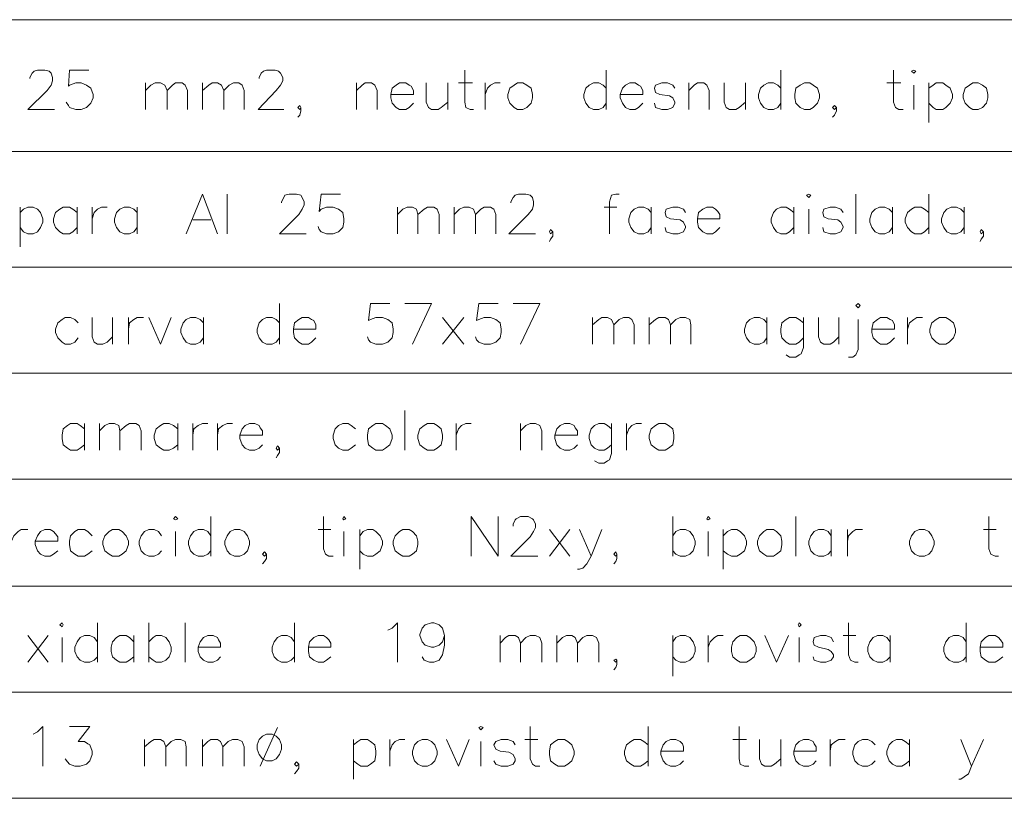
# Model space of a CAD drawing. Header units: millimetres. Extents: x 8 to 202, y 3 to 294.
# Tile 9 of 17: x 71 to 110, y 76 to 106. Entities that reach past the tile are written whole.
import ezdxf

# ---------------------------------------------------------------- set-up
doc = ezdxf.new("R2010")
doc.units = ezdxf.units.MM
doc.layers.add('DGE_CONTORNOS', color=7, linetype='Continuous', lineweight=0)

msp = doc.modelspace()

# ---------------------------------------------------------------- linework, layer by layer
at = {"layer": 'DGE_CONTORNOS', "lineweight": 5}
for points in [[(23.5797, 106.412), (201.9723, 106.412)], [(23.5797, 101.205), (201.9723, 101.205)], [(23.5797, 96.633), (201.9723, 96.633)], [(23.5797, 92.442), (201.9723, 92.442)], [(23.5797, 88.251), (201.9723, 88.251)], [(23.5797, 84.0177), (201.9723, 84.0177)], [(23.5797, 79.8267), (201.9723, 79.8267)], [(23.5797, 75.6357), (201.9723, 75.6357)]]:
    msp.add_lwpolyline(points, dxfattribs=at)
at = {"layer": 'DGE_CONTORNOS', "lineweight": 13}
for points in [[(71.882, 104.0837), (71.882, 104.126), (71.9667, 104.2954), (72.0513, 104.38), (72.1783, 104.4224), (72.4747, 104.4224), (72.644, 104.38), (72.7287, 104.2954), (72.771, 104.126), (72.771, 103.999), (72.7287, 103.8297), (72.5593, 103.618), (71.7973, 102.856), (72.8557, 102.856)], [(74.2103, 104.4224), (73.4483, 104.4224), (73.406, 103.7874), (73.4483, 103.8297), (73.7023, 103.9144), (73.914, 103.9144), (74.1257, 103.8297), (74.295, 103.7027), (74.3797, 103.4487), (74.3797, 103.3217), (74.295, 103.11), (74.1257, 102.9407), (73.914, 102.856), (73.7023, 102.856), (73.4483, 102.9407), (73.406, 103.0254), (73.3213, 103.1524)], [(80.9413, 104.0837), (80.9413, 104.126), (81.026, 104.2954), (81.1107, 104.38), (81.2377, 104.4224), (81.5763, 104.4224), (81.7033, 104.38), (81.788, 104.2954), (81.8727, 104.126), (81.8727, 103.999), (81.788, 103.8297), (81.6187, 103.618), (80.899, 102.856), (81.915, 102.856)], [(89.0693, 104.4224), (89.0693, 103.1524), (89.1117, 102.9407), (89.281, 102.856), (89.408, 102.856)], [(94.6573, 104.4224), (94.6573, 102.856)], [(101.5577, 104.4224), (101.5577, 102.856)], [(106.0027, 104.4224), (106.0027, 103.1524), (106.0873, 102.9407), (106.2143, 102.856), (106.3837, 102.856)], [(106.7223, 104.38), (106.807, 104.4224), (106.8917, 104.38), (106.807, 104.2954), (106.7223, 104.38)], [(76.454, 103.9144), (76.454, 102.856)], [(76.454, 103.618), (76.6657, 103.8297), (76.835, 103.9144), (77.0467, 103.9144), (77.216, 103.8297), (77.3007, 103.618), (77.3007, 102.856)], [(77.3007, 103.618), (77.5123, 103.8297), (77.6393, 103.9144), (77.8933, 103.9144), (78.0203, 103.8297), (78.105, 103.618), (78.105, 102.856)], [(78.6977, 103.9144), (78.6977, 102.856)], [(78.6977, 103.618), (78.9517, 103.8297), (79.0787, 103.9144), (79.2903, 103.9144), (79.4597, 103.8297), (79.5443, 103.618), (79.5443, 102.856)], [(79.5443, 103.618), (79.756, 103.8297), (79.9253, 103.9144), (80.137, 103.9144), (80.264, 103.8297), (80.3487, 103.618), (80.3487, 102.856)], [(84.7937, 103.9144), (84.7937, 102.856)], [(84.7937, 103.618), (85.0053, 103.8297), (85.1323, 103.9144), (85.3863, 103.9144), (85.5133, 103.8297), (85.598, 103.618), (85.598, 102.856)], [(86.1483, 103.4487), (87.0373, 103.4487), (87.0373, 103.618), (86.9527, 103.7874), (86.868, 103.8297), (86.741, 103.9144), (86.487, 103.9144), (86.36, 103.8297), (86.1907, 103.7027), (86.1483, 103.4487), (86.1483, 103.3217), (86.1907, 103.11), (86.36, 102.9407), (86.487, 102.856), (86.741, 102.856), (86.868, 102.9407), (87.0373, 103.11)], [(87.5453, 103.9144), (87.5453, 103.1524), (87.63, 102.9407), (87.757, 102.856), (88.011, 102.856), (88.138, 102.9407), (88.392, 103.1524)], [(88.392, 103.9144), (88.392, 102.856)], [(88.8153, 103.9144), (89.3657, 103.9144)], [(89.8737, 103.9144), (89.8737, 102.856)], [(89.8737, 103.4487), (89.9583, 103.7027), (90.0853, 103.8297), (90.2547, 103.9144), (90.4663, 103.9144)], [(91.1437, 103.9144), (91.0167, 103.8297), (90.8473, 103.7027), (90.7627, 103.4487), (90.7627, 103.3217), (90.8473, 103.11), (91.0167, 102.9407), (91.1437, 102.856), (91.3553, 102.856), (91.5247, 102.9407), (91.694, 103.11), (91.7363, 103.3217), (91.7363, 103.4487), (91.694, 103.7027), (91.5247, 103.8297), (91.3553, 103.9144), (91.1437, 103.9144)], [(94.6573, 103.7027), (94.5303, 103.8297), (94.361, 103.9144), (94.1493, 103.9144), (93.98, 103.8297), (93.853, 103.7027), (93.7683, 103.4487), (93.7683, 103.3217), (93.853, 103.11), (93.98, 102.9407), (94.1493, 102.856), (94.361, 102.856), (94.5303, 102.9407), (94.6573, 103.11)], [(95.2077, 103.4487), (96.0967, 103.4487), (96.0967, 103.618), (96.012, 103.7874), (95.9273, 103.8297), (95.8003, 103.9144), (95.5887, 103.9144), (95.4193, 103.8297), (95.2923, 103.7027), (95.2077, 103.4487), (95.2077, 103.3217), (95.2923, 103.11), (95.4193, 102.9407), (95.5887, 102.856), (95.8003, 102.856), (95.9273, 102.9407), (96.0967, 103.11)], [(97.3667, 103.7027), (97.282, 103.8297), (97.0703, 103.9144), (96.8587, 103.9144), (96.6047, 103.8297), (96.5623, 103.7027), (96.6047, 103.5333), (96.774, 103.4487), (97.155, 103.4063), (97.282, 103.3217), (97.3667, 103.1524), (97.3667, 103.11), (97.282, 102.9407), (97.0703, 102.856), (96.8587, 102.856), (96.6047, 102.9407), (96.5623, 103.11)], [(97.917, 103.9144), (97.917, 102.856)], [(97.917, 103.618), (98.1287, 103.8297), (98.2557, 103.9144), (98.5097, 103.9144), (98.6367, 103.8297), (98.7213, 103.618), (98.7213, 102.856)], [(99.314, 103.9144), (99.314, 103.1524), (99.3987, 102.9407), (99.5257, 102.856), (99.7797, 102.856), (99.9067, 102.9407), (100.1607, 103.1524)], [(100.1607, 103.9144), (100.1607, 102.856)], [(101.5577, 103.7027), (101.4307, 103.8297), (101.2613, 103.9144), (101.0497, 103.9144), (100.8803, 103.8297), (100.7533, 103.7027), (100.6687, 103.4487), (100.6687, 103.3217), (100.7533, 103.11), (100.8803, 102.9407), (101.0497, 102.856), (101.2613, 102.856), (101.4307, 102.9407), (101.5577, 103.11)], [(102.489, 103.9144), (102.3197, 103.8297), (102.1503, 103.7027), (102.108, 103.4487), (102.108, 103.3217), (102.1503, 103.11), (102.3197, 102.9407), (102.489, 102.856), (102.7007, 102.856), (102.8277, 102.9407), (102.997, 103.11), (103.0817, 103.3217), (103.0817, 103.4487), (102.997, 103.7027), (102.8277, 103.8297), (102.7007, 103.9144), (102.489, 103.9144)], [(105.7487, 103.9144), (106.299, 103.9144)], [(107.3997, 103.9144), (107.3997, 102.348)], [(107.3997, 103.7027), (107.569, 103.8297), (107.696, 103.9144), (107.95, 103.9144), (108.077, 103.8297), (108.2463, 103.7027), (108.331, 103.4487), (108.331, 103.3217), (108.2463, 103.11), (108.077, 102.9407), (107.95, 102.856), (107.696, 102.856), (107.569, 102.9407), (107.3997, 103.11)], [(109.1353, 103.9144), (109.0083, 103.8297), (108.839, 103.7027), (108.7543, 103.4487), (108.7543, 103.3217), (108.839, 103.11), (109.0083, 102.9407), (109.1353, 102.856), (109.347, 102.856), (109.5163, 102.9407), (109.6857, 103.11), (109.728, 103.3217), (109.728, 103.4487), (109.6857, 103.7027), (109.5163, 103.8297), (109.347, 103.9144), (109.1353, 103.9144)], [(106.807, 103.8297), (106.807, 102.856)], [(82.5923, 102.9407), (82.55, 103.0254), (82.4653, 102.9407), (82.55, 102.856), (82.5923, 102.9407), (82.5923, 102.8137), (82.55, 102.6444), (82.4653, 102.5597)], [(103.759, 102.9407), (103.6743, 103.0254), (103.5897, 102.9407), (103.6743, 102.856), (103.759, 102.9407), (103.759, 102.8137), (103.6743, 102.6444), (103.5897, 102.5597)], [(78.0627, 97.9454), (78.6977, 99.5117), (79.2903, 97.9454)], [(79.6713, 99.5117), (79.6713, 97.9454)], [(81.8303, 99.173), (81.8303, 99.2153), (81.915, 99.3847), (81.9573, 99.4694), (82.1267, 99.5117), (82.423, 99.5117), (82.5923, 99.4694), (82.6347, 99.3847), (82.7193, 99.2153), (82.7193, 99.0884), (82.6347, 98.919), (82.5077, 98.7074), (81.7457, 97.9454), (82.804, 97.9454)], [(84.1587, 99.5117), (83.3967, 99.5117), (83.312, 98.8344), (83.3967, 98.919), (83.6083, 99.0037), (83.8623, 99.0037), (84.074, 98.919), (84.2433, 98.792), (84.2857, 98.538), (84.2857, 98.411), (84.2433, 98.1993), (84.074, 98.03), (83.8623, 97.9454), (83.6083, 97.9454), (83.3967, 98.03), (83.312, 98.1147), (83.2697, 98.2417)], [(90.8897, 99.173), (90.8897, 99.2153), (90.9743, 99.3847), (91.059, 99.4694), (91.186, 99.5117), (91.4823, 99.5117), (91.6517, 99.4694), (91.7363, 99.3847), (91.7787, 99.2153), (91.7787, 99.0884), (91.7363, 98.919), (91.567, 98.7074), (90.805, 97.9454), (91.8633, 97.9454)], [(95.1653, 99.5117), (95.0383, 99.5117), (94.869, 99.4694), (94.7843, 99.2153), (94.7843, 97.9454)], [(102.5737, 99.4694), (102.6583, 99.5117), (102.743, 99.4694), (102.6583, 99.3847), (102.5737, 99.4694)], [(104.521, 99.5117), (104.521, 97.9454)], [(107.3997, 99.5117), (107.3997, 97.9454)], [(71.501, 99.0037), (71.501, 97.4374)], [(71.501, 98.792), (71.628, 98.919), (71.7973, 99.0037), (72.009, 99.0037), (72.1783, 98.919), (72.3053, 98.792), (72.39, 98.538), (72.39, 98.411), (72.3053, 98.1993), (72.1783, 98.03), (72.009, 97.9454), (71.7973, 97.9454), (71.628, 98.03), (71.501, 98.1993)], [(73.7447, 98.792), (73.5753, 98.919), (73.4483, 99.0037), (73.1943, 99.0037), (73.0673, 98.919), (72.898, 98.792), (72.8133, 98.538), (72.8133, 98.411), (72.898, 98.1993), (73.0673, 98.03), (73.1943, 97.9454), (73.4483, 97.9454), (73.5753, 98.03), (73.7447, 98.1993)], [(73.7447, 99.0037), (73.7447, 97.9454)], [(74.3373, 99.0037), (74.3373, 97.9454)], [(74.3373, 98.538), (74.422, 98.792), (74.549, 98.919), (74.7183, 99.0037), (74.93, 99.0037)], [(76.1153, 98.792), (75.9883, 98.919), (75.819, 99.0037), (75.6073, 99.0037), (75.438, 98.919), (75.311, 98.792), (75.2263, 98.538), (75.2263, 98.411), (75.311, 98.1993), (75.438, 98.03), (75.6073, 97.9454), (75.819, 97.9454), (75.9883, 98.03), (76.1153, 98.1993)], [(76.1153, 99.0037), (76.1153, 97.9454)], [(86.4023, 99.0037), (86.4023, 97.9454)], [(86.4023, 98.7074), (86.614, 98.919), (86.7833, 99.0037), (86.995, 99.0037), (87.1643, 98.919), (87.2067, 98.7074), (87.2067, 97.9454)], [(87.2067, 98.7074), (87.4607, 98.919), (87.5877, 99.0037), (87.8417, 99.0037), (87.9687, 98.919), (88.0533, 98.7074), (88.0533, 97.9454)], [(88.646, 99.0037), (88.646, 97.9454)], [(88.646, 98.7074), (88.8577, 98.919), (89.027, 99.0037), (89.2387, 99.0037), (89.408, 98.919), (89.4927, 98.7074), (89.4927, 97.9454)], [(89.4927, 98.7074), (89.7043, 98.919), (89.8313, 99.0037), (90.0853, 99.0037), (90.2123, 98.919), (90.297, 98.7074), (90.297, 97.9454)], [(94.5727, 99.0037), (95.0807, 99.0037)], [(96.4353, 98.792), (96.3083, 98.919), (96.139, 99.0037), (95.9273, 99.0037), (95.758, 98.919), (95.631, 98.792), (95.5463, 98.538), (95.5463, 98.411), (95.631, 98.1993), (95.758, 98.03), (95.9273, 97.9454), (96.139, 97.9454), (96.3083, 98.03), (96.4353, 98.1993)], [(96.4353, 99.0037), (96.4353, 97.9454)], [(97.79, 98.792), (97.7053, 98.919), (97.4937, 99.0037), (97.282, 99.0037), (97.028, 98.919), (96.9857, 98.792), (97.028, 98.6227), (97.1973, 98.538), (97.5783, 98.4957), (97.7053, 98.411), (97.79, 98.2417), (97.79, 98.1993), (97.7053, 98.03), (97.4937, 97.9454), (97.282, 97.9454), (97.028, 98.03), (96.9857, 98.1993)], [(98.2557, 98.538), (99.1447, 98.538), (99.1447, 98.7074), (99.06, 98.8344), (98.9753, 98.919), (98.8483, 99.0037), (98.6367, 99.0037), (98.4673, 98.919), (98.298, 98.792), (98.2557, 98.538), (98.2557, 98.411), (98.298, 98.1993), (98.4673, 98.03), (98.6367, 97.9454), (98.8483, 97.9454), (98.9753, 98.03), (99.1447, 98.1993)], [(102.0657, 98.792), (101.8963, 98.919), (101.7693, 99.0037), (101.5577, 99.0037), (101.3883, 98.919), (101.2613, 98.792), (101.1767, 98.538), (101.1767, 98.411), (101.2613, 98.1993), (101.3883, 98.03), (101.5577, 97.9454), (101.7693, 97.9454), (101.8963, 98.03), (102.0657, 98.1993)], [(102.0657, 99.0037), (102.0657, 97.9454)], [(102.6583, 98.919), (102.6583, 97.9454)], [(104.013, 98.792), (103.9283, 98.919), (103.7167, 99.0037), (103.505, 99.0037), (103.251, 98.919), (103.2087, 98.792), (103.251, 98.6227), (103.4203, 98.538), (103.8013, 98.4957), (103.9283, 98.411), (104.013, 98.2417), (104.013, 98.1993), (103.9283, 98.03), (103.7167, 97.9454), (103.505, 97.9454), (103.251, 98.03), (103.2087, 98.1993)], [(105.9603, 98.792), (105.8333, 98.919), (105.664, 99.0037), (105.4523, 99.0037), (105.283, 98.919), (105.156, 98.792), (105.0713, 98.538), (105.0713, 98.411), (105.156, 98.1993), (105.283, 98.03), (105.4523, 97.9454), (105.664, 97.9454), (105.8333, 98.03), (105.9603, 98.1993)], [(105.9603, 99.0037), (105.9603, 97.9454)], [(107.3997, 98.792), (107.2303, 98.919), (107.1033, 99.0037), (106.8493, 99.0037), (106.7223, 98.919), (106.553, 98.792), (106.4683, 98.538), (106.4683, 98.411), (106.553, 98.1993), (106.7223, 98.03), (106.8493, 97.9454), (107.1033, 97.9454), (107.2303, 98.03), (107.3997, 98.1993)], [(108.7967, 98.792), (108.6697, 98.919), (108.5003, 99.0037), (108.2887, 99.0037), (108.1193, 98.919), (107.9923, 98.792), (107.9077, 98.538), (107.9077, 98.411), (107.9923, 98.1993), (108.1193, 98.03), (108.2887, 97.9454), (108.5003, 97.9454), (108.6697, 98.03), (108.7967, 98.1993)], [(108.7967, 99.0037), (108.7967, 97.9454)], [(78.3167, 98.4957), (79.0363, 98.4957)], [(92.5407, 98.03), (92.456, 98.1147), (92.4137, 98.03), (92.456, 97.9454), (92.5407, 98.03), (92.5407, 97.8607), (92.456, 97.7337), (92.4137, 97.649)], [(109.5587, 98.03), (109.474, 98.1147), (109.4317, 98.03), (109.474, 97.9454), (109.5587, 98.03), (109.5587, 97.8607), (109.474, 97.7337), (109.4317, 97.649)], [(81.7457, 95.1937), (81.7457, 93.585)], [(86.106, 95.1937), (85.344, 95.1937), (85.2593, 94.5164), (85.344, 94.5587), (85.5557, 94.6434), (85.8097, 94.6434), (86.0213, 94.5587), (86.1907, 94.4317), (86.233, 94.1777), (86.233, 94.0507), (86.1907, 93.839), (86.0213, 93.6697), (85.8097, 93.585), (85.5557, 93.585), (85.344, 93.6697), (85.2593, 93.7544), (85.217, 93.8813)], [(86.995, 93.585), (87.757, 95.1937), (86.6987, 95.1937)], [(90.3817, 95.1937), (89.6197, 95.1937), (89.535, 94.5164), (89.6197, 94.5587), (89.8313, 94.6434), (90.0853, 94.6434), (90.297, 94.5587), (90.4663, 94.4317), (90.5087, 94.1777), (90.5087, 94.0507), (90.4663, 93.839), (90.297, 93.6697), (90.0853, 93.585), (89.8313, 93.585), (89.6197, 93.6697), (89.535, 93.7544), (89.4927, 93.8813)], [(91.2707, 93.585), (92.0327, 95.1937), (90.9743, 95.1937)], [(104.521, 95.109), (104.6057, 95.1937), (104.6903, 95.109), (104.6057, 95.0243), (104.521, 95.109)], [(73.787, 94.4317), (73.66, 94.5587), (73.4907, 94.6434), (73.279, 94.6434), (73.152, 94.5587), (72.9827, 94.4317), (72.898, 94.1777), (72.898, 94.0507), (72.9827, 93.839), (73.152, 93.6697), (73.279, 93.585), (73.4907, 93.585), (73.66, 93.6697), (73.787, 93.839)], [(74.3373, 94.6434), (74.3373, 93.8813), (74.422, 93.6697), (74.549, 93.585), (74.7607, 93.585), (74.93, 93.6697), (75.1417, 93.8813)], [(75.1417, 94.6434), (75.1417, 93.585)], [(75.7767, 94.6434), (75.7767, 93.585)], [(75.7767, 94.1777), (75.819, 94.4317), (75.9883, 94.5587), (76.1153, 94.6434), (76.3693, 94.6434)], [(76.581, 94.6434), (77.0467, 93.585), (77.47, 94.6434)], [(78.74, 94.4317), (78.613, 94.5587), (78.4437, 94.6434), (78.232, 94.6434), (78.0627, 94.5587), (77.9357, 94.4317), (77.851, 94.1777), (77.851, 94.0507), (77.9357, 93.839), (78.0627, 93.6697), (78.232, 93.585), (78.4437, 93.585), (78.613, 93.6697), (78.74, 93.839)], [(78.74, 94.6434), (78.74, 93.585)], [(81.7457, 94.4317), (81.6187, 94.5587), (81.4493, 94.6434), (81.2377, 94.6434), (81.0683, 94.5587), (80.9413, 94.4317), (80.8567, 94.1777), (80.8567, 94.0507), (80.9413, 93.839), (81.0683, 93.6697), (81.2377, 93.585), (81.4493, 93.585), (81.6187, 93.6697), (81.7457, 93.839)], [(82.296, 94.1777), (83.185, 94.1777), (83.185, 94.347), (83.1003, 94.5164), (83.0157, 94.5587), (82.8887, 94.6434), (82.6347, 94.6434), (82.5077, 94.5587), (82.3383, 94.4317), (82.296, 94.1777), (82.296, 94.0507), (82.3383, 93.839), (82.5077, 93.6697), (82.6347, 93.585), (82.8887, 93.585), (83.0157, 93.6697), (83.185, 93.839)], [(88.1803, 94.6434), (89.027, 93.585)], [(89.027, 94.6434), (88.1803, 93.585)], [(94.107, 94.6434), (94.107, 93.585)], [(94.107, 94.347), (94.361, 94.5587), (94.488, 94.6434), (94.6997, 94.6434), (94.869, 94.5587), (94.9537, 94.347), (94.9537, 93.585)], [(94.9537, 94.347), (95.1653, 94.5587), (95.3347, 94.6434), (95.5463, 94.6434), (95.6733, 94.5587), (95.758, 94.347), (95.758, 93.585)], [(96.3507, 94.6434), (96.3507, 93.585)], [(96.3507, 94.347), (96.6047, 94.5587), (96.7317, 94.6434), (96.9857, 94.6434), (97.1127, 94.5587), (97.1973, 94.347), (97.1973, 93.585)], [(97.1973, 94.347), (97.409, 94.5587), (97.5783, 94.6434), (97.79, 94.6434), (97.9593, 94.5587), (98.0017, 94.347), (98.0017, 93.585)], [(101.0073, 94.4317), (100.8803, 94.5587), (100.711, 94.6434), (100.4993, 94.6434), (100.33, 94.5587), (100.203, 94.4317), (100.1183, 94.1777), (100.1183, 94.0507), (100.203, 93.839), (100.33, 93.6697), (100.4993, 93.585), (100.711, 93.585), (100.8803, 93.6697), (101.0073, 93.839)], [(101.0073, 94.6434), (101.0073, 93.585)], [(102.4467, 94.4317), (102.2773, 94.5587), (102.1503, 94.6434), (101.8963, 94.6434), (101.7693, 94.5587), (101.6, 94.4317), (101.5577, 94.1777), (101.5577, 94.0507), (101.6, 93.839), (101.7693, 93.6697), (101.8963, 93.585), (102.1503, 93.585), (102.2773, 93.6697), (102.4467, 93.839)], [(102.4467, 94.6434), (102.4467, 93.458), (102.362, 93.204), (102.2773, 93.1617), (102.1503, 93.077), (101.8963, 93.077), (101.7693, 93.1617)], [(103.0393, 94.6434), (103.0393, 93.8813), (103.124, 93.6697), (103.251, 93.585), (103.505, 93.585), (103.632, 93.6697), (103.8437, 93.8813)], [(103.8437, 94.6434), (103.8437, 93.585)], [(104.6057, 94.5587), (104.6057, 93.3734), (104.521, 93.1617), (104.394, 93.077), (104.2247, 93.077)], [(105.156, 94.1777), (106.045, 94.1777), (106.045, 94.347), (105.9603, 94.5164), (105.8757, 94.5587), (105.7487, 94.6434), (105.4947, 94.6434), (105.3677, 94.5587), (105.1983, 94.4317), (105.156, 94.1777), (105.156, 94.0507), (105.1983, 93.839), (105.3677, 93.6697), (105.4947, 93.585), (105.7487, 93.585), (105.8757, 93.6697), (106.045, 93.839)], [(106.553, 94.6434), (106.553, 93.585)], [(106.553, 94.1777), (106.6377, 94.4317), (106.807, 94.5587), (106.934, 94.6434), (107.1457, 94.6434)], [(107.823, 94.6434), (107.696, 94.5587), (107.5267, 94.4317), (107.442, 94.1777), (107.442, 94.0507), (107.5267, 93.839), (107.696, 93.6697), (107.823, 93.585), (108.077, 93.585), (108.204, 93.6697), (108.3733, 93.839), (108.458, 94.0507), (108.458, 94.1777), (108.3733, 94.4317), (108.204, 94.5587), (108.077, 94.6434), (107.823, 94.6434)], [(86.6987, 90.9604), (86.6987, 89.394)], [(74.041, 90.2407), (73.8717, 90.3677), (73.7447, 90.4524), (73.4907, 90.4524), (73.3637, 90.3677), (73.1943, 90.2407), (73.152, 89.9867), (73.152, 89.8597), (73.1943, 89.6057), (73.3637, 89.4787), (73.4907, 89.394), (73.7447, 89.394), (73.8717, 89.4787), (74.041, 89.6057)], [(74.041, 90.4524), (74.041, 89.394)], [(74.6337, 90.4524), (74.6337, 89.394)], [(74.6337, 90.156), (74.8453, 90.3677), (75.0147, 90.4524), (75.2263, 90.4524), (75.3957, 90.3677), (75.438, 90.156), (75.438, 89.394)], [(75.438, 90.156), (75.692, 90.3677), (75.819, 90.4524), (76.073, 90.4524), (76.2, 90.3677), (76.2847, 90.156), (76.2847, 89.394)], [(77.724, 90.2407), (77.5547, 90.3677), (77.3853, 90.4524), (77.1737, 90.4524), (77.0467, 90.3677), (76.8773, 90.2407), (76.7927, 89.9867), (76.7927, 89.8597), (76.8773, 89.6057), (77.0467, 89.4787), (77.1737, 89.394), (77.3853, 89.394), (77.5547, 89.4787), (77.724, 89.6057)], [(77.724, 90.4524), (77.724, 89.394)], [(78.3167, 90.4524), (78.3167, 89.394)], [(78.3167, 89.9867), (78.359, 90.2407), (78.5283, 90.3677), (78.6977, 90.4524), (78.9093, 90.4524)], [(79.2903, 90.4524), (79.2903, 89.394)], [(79.2903, 89.9867), (79.3327, 90.2407), (79.502, 90.3677), (79.6713, 90.4524), (79.883, 90.4524)], [(80.1793, 89.9867), (81.0683, 89.9867), (81.0683, 90.156), (80.9837, 90.283), (80.9413, 90.3677), (80.772, 90.4524), (80.5603, 90.4524), (80.391, 90.3677), (80.264, 90.2407), (80.1793, 89.9867), (80.1793, 89.8597), (80.264, 89.6057), (80.391, 89.4787), (80.5603, 89.394), (80.772, 89.394), (80.9413, 89.4787), (81.0683, 89.6057)], [(84.7513, 90.2407), (84.582, 90.3677), (84.455, 90.4524), (84.2433, 90.4524), (84.074, 90.3677), (83.947, 90.2407), (83.8623, 89.9867), (83.8623, 89.8597), (83.947, 89.6057), (84.074, 89.4787), (84.2433, 89.394), (84.455, 89.394), (84.582, 89.4787), (84.7513, 89.6057)], [(85.5557, 90.4524), (85.4287, 90.3677), (85.2593, 90.2407), (85.217, 89.9867), (85.217, 89.8597), (85.2593, 89.6057), (85.4287, 89.4787), (85.5557, 89.394), (85.8097, 89.394), (85.9367, 89.4787), (86.106, 89.6057), (86.1907, 89.8597), (86.1907, 89.9867), (86.106, 90.2407), (85.9367, 90.3677), (85.8097, 90.4524), (85.5557, 90.4524)], [(87.5877, 90.4524), (87.4607, 90.3677), (87.2913, 90.2407), (87.2067, 89.9867), (87.2067, 89.8597), (87.2913, 89.6057), (87.4607, 89.4787), (87.5877, 89.394), (87.8417, 89.394), (87.9687, 89.4787), (88.138, 89.6057), (88.1803, 89.8597), (88.1803, 89.9867), (88.138, 90.2407), (87.9687, 90.3677), (87.8417, 90.4524), (87.5877, 90.4524)], [(88.7307, 90.4524), (88.7307, 89.394)], [(88.7307, 89.9867), (88.8153, 90.2407), (88.9423, 90.3677), (89.1117, 90.4524), (89.3233, 90.4524)], [(91.2707, 90.4524), (91.2707, 89.394)], [(91.2707, 90.156), (91.4823, 90.3677), (91.6517, 90.4524), (91.8633, 90.4524), (92.0327, 90.3677), (92.1173, 90.156), (92.1173, 89.394)], [(92.6253, 89.9867), (93.5143, 89.9867), (93.5143, 90.156), (93.4297, 90.283), (93.3873, 90.3677), (93.218, 90.4524), (93.0063, 90.4524), (92.837, 90.3677), (92.71, 90.2407), (92.6253, 89.9867), (92.6253, 89.8597), (92.71, 89.6057), (92.837, 89.4787), (93.0063, 89.394), (93.218, 89.394), (93.3873, 89.4787), (93.5143, 89.6057)], [(94.869, 90.2407), (94.6997, 90.3677), (94.5727, 90.4524), (94.361, 90.4524), (94.1917, 90.3677), (94.0647, 90.2407), (93.98, 89.9867), (93.98, 89.8597), (94.0647, 89.6057), (94.1917, 89.4787), (94.361, 89.394), (94.5727, 89.394), (94.6997, 89.4787), (94.869, 89.6057)], [(94.869, 90.4524), (94.869, 89.267), (94.7843, 89.013), (94.6997, 88.9707), (94.5727, 88.886), (94.361, 88.886), (94.1917, 88.9707)], [(95.4617, 90.4524), (95.4617, 89.394)], [(95.4617, 89.9867), (95.5463, 90.2407), (95.6733, 90.3677), (95.8427, 90.4524), (96.0543, 90.4524)], [(96.7317, 90.4524), (96.6047, 90.3677), (96.4353, 90.2407), (96.3507, 89.9867), (96.3507, 89.8597), (96.4353, 89.6057), (96.6047, 89.4787), (96.7317, 89.394), (96.9857, 89.394), (97.1127, 89.4787), (97.282, 89.6057), (97.3243, 89.8597), (97.3243, 89.9867), (97.282, 90.2407), (97.1127, 90.3677), (96.9857, 90.4524), (96.7317, 90.4524)], [(81.7457, 89.4787), (81.661, 89.5634), (81.6187, 89.4787), (81.661, 89.394), (81.7457, 89.4787), (81.7457, 89.3094), (81.661, 89.1824), (81.6187, 89.0977)], [(77.5547, 86.6847), (77.6393, 86.7694), (77.724, 86.6847), (77.6393, 86.6424), (77.5547, 86.6847)], [(79.0363, 86.7694), (79.0363, 85.203)], [(83.4813, 86.7694), (83.4813, 85.4994), (83.566, 85.2877), (83.693, 85.203), (83.8623, 85.203)], [(84.2433, 86.6847), (84.2857, 86.7694), (84.3703, 86.6847), (84.2857, 86.6424), (84.2433, 86.6847)], [(89.3233, 85.203), (89.3233, 86.7694), (90.3817, 85.203), (90.3817, 86.7694)], [(90.9743, 86.3884), (90.9743, 86.473), (91.059, 86.6424), (91.1013, 86.6847), (91.2707, 86.7694), (91.567, 86.7694), (91.7363, 86.6847), (91.7787, 86.6424), (91.8633, 86.473), (91.8633, 86.346), (91.7787, 86.1767), (91.6517, 85.965), (90.8897, 85.203), (91.948, 85.203)], [(97.282, 86.7694), (97.282, 85.203)], [(98.6367, 86.6847), (98.679, 86.7694), (98.7637, 86.6847), (98.679, 86.6424), (98.6367, 86.6847)], [(102.1503, 86.7694), (102.1503, 85.203)], [(109.7703, 86.7694), (109.7703, 85.4994), (109.855, 85.2877), (110.0243, 85.203), (110.1513, 85.203)], [(71.1623, 85.7957), (71.247, 86.0074), (71.4163, 86.1767), (71.5433, 86.2614), (71.7973, 86.2614)], [(72.0937, 85.7957), (72.9827, 85.7957), (72.9827, 85.965), (72.898, 86.092), (72.8133, 86.1767), (72.6863, 86.2614), (72.4747, 86.2614), (72.3053, 86.1767), (72.1783, 86.0074), (72.0937, 85.7957), (72.0937, 85.6687), (72.1783, 85.4147), (72.3053, 85.2877), (72.4747, 85.203), (72.6863, 85.203), (72.8133, 85.2877), (72.9827, 85.4147)], [(74.3373, 86.0074), (74.168, 86.1767), (74.041, 86.2614), (73.787, 86.2614), (73.66, 86.1767), (73.4907, 86.0074), (73.4483, 85.7957), (73.4483, 85.6687), (73.4907, 85.4147), (73.66, 85.2877), (73.787, 85.203), (74.041, 85.203), (74.168, 85.2877), (74.3373, 85.4147)], [(75.1417, 86.2614), (75.0147, 86.1767), (74.8453, 86.0074), (74.7607, 85.7957), (74.7607, 85.6687), (74.8453, 85.4147), (75.0147, 85.2877), (75.1417, 85.203), (75.3957, 85.203), (75.5227, 85.2877), (75.692, 85.4147), (75.7767, 85.6687), (75.7767, 85.7957), (75.692, 86.0074), (75.5227, 86.1767), (75.3957, 86.2614), (75.1417, 86.2614)], [(77.089, 86.0074), (76.962, 86.1767), (76.7927, 86.2614), (76.581, 86.2614), (76.4117, 86.1767), (76.2847, 86.0074), (76.2, 85.7957), (76.2, 85.6687), (76.2847, 85.4147), (76.4117, 85.2877), (76.581, 85.203), (76.7927, 85.203), (76.962, 85.2877), (77.089, 85.4147)], [(77.6393, 86.1767), (77.6393, 85.203)], [(79.0363, 86.0074), (78.9093, 86.1767), (78.74, 86.2614), (78.5283, 86.2614), (78.359, 86.1767), (78.232, 86.0074), (78.1473, 85.7957), (78.1473, 85.6687), (78.232, 85.4147), (78.359, 85.2877), (78.5283, 85.203), (78.74, 85.203), (78.9093, 85.2877), (79.0363, 85.4147)], [(79.9677, 86.2614), (79.7983, 86.1767), (79.6713, 86.0074), (79.5867, 85.7957), (79.5867, 85.6687), (79.6713, 85.4147), (79.7983, 85.2877), (79.9677, 85.203), (80.1793, 85.203), (80.3487, 85.2877), (80.4757, 85.4147), (80.5603, 85.6687), (80.5603, 85.7957), (80.4757, 86.0074), (80.3487, 86.1767), (80.1793, 86.2614), (79.9677, 86.2614)], [(83.2697, 86.2614), (83.7777, 86.2614)], [(84.2857, 86.1767), (84.2857, 85.203)], [(84.9207, 86.2614), (84.9207, 84.695)], [(84.9207, 86.0074), (85.0477, 86.1767), (85.217, 86.2614), (85.4287, 86.2614), (85.5557, 86.1767), (85.725, 86.0074), (85.8097, 85.7957), (85.8097, 85.6687), (85.725, 85.4147), (85.5557, 85.2877), (85.4287, 85.203), (85.217, 85.203), (85.0477, 85.2877), (84.9207, 85.4147)], [(86.614, 86.2614), (86.487, 86.1767), (86.3177, 86.0074), (86.233, 85.7957), (86.233, 85.6687), (86.3177, 85.4147), (86.487, 85.2877), (86.614, 85.203), (86.868, 85.203), (86.995, 85.2877), (87.1643, 85.4147), (87.2067, 85.6687), (87.2067, 85.7957), (87.1643, 86.0074), (86.995, 86.1767), (86.868, 86.2614), (86.614, 86.2614)], [(92.4137, 86.2614), (93.218, 85.203)], [(93.218, 86.2614), (92.4137, 85.203)], [(93.599, 86.2614), (94.0647, 85.203), (94.488, 86.2614)], [(97.282, 86.0074), (97.409, 86.1767), (97.5783, 86.2614), (97.79, 86.2614), (97.9593, 86.1767), (98.0863, 86.0074), (98.171, 85.7957), (98.171, 85.6687), (98.0863, 85.4147), (97.9593, 85.2877), (97.79, 85.203), (97.5783, 85.203), (97.409, 85.2877), (97.282, 85.4147)], [(98.679, 86.1767), (98.679, 85.203)], [(99.2717, 86.2614), (99.2717, 84.695)], [(99.2717, 86.0074), (99.441, 86.1767), (99.6103, 86.2614), (99.822, 86.2614), (99.949, 86.1767), (100.1183, 86.0074), (100.203, 85.7957), (100.203, 85.6687), (100.1183, 85.4147), (99.949, 85.2877), (99.822, 85.203), (99.6103, 85.203), (99.441, 85.2877), (99.2717, 85.4147)], [(101.0073, 86.2614), (100.8803, 86.1767), (100.711, 86.0074), (100.6263, 85.7957), (100.6263, 85.6687), (100.711, 85.4147), (100.8803, 85.2877), (101.0073, 85.203), (101.2613, 85.203), (101.3883, 85.2877), (101.5577, 85.4147), (101.6, 85.6687), (101.6, 85.7957), (101.5577, 86.0074), (101.3883, 86.1767), (101.2613, 86.2614), (101.0073, 86.2614)], [(103.5473, 86.0074), (103.4203, 86.1767), (103.251, 86.2614), (103.0393, 86.2614), (102.87, 86.1767), (102.743, 86.0074), (102.6583, 85.7957), (102.6583, 85.6687), (102.743, 85.4147), (102.87, 85.2877), (103.0393, 85.203), (103.251, 85.203), (103.4203, 85.2877), (103.5473, 85.4147)], [(103.5473, 86.2614), (103.5473, 85.203)], [(104.1823, 86.2614), (104.1823, 85.203)], [(104.1823, 85.7957), (104.2247, 86.0074), (104.394, 86.1767), (104.521, 86.2614), (104.775, 86.2614)], [(107.0187, 86.2614), (106.8493, 86.1767), (106.7223, 86.0074), (106.6377, 85.7957), (106.6377, 85.6687), (106.7223, 85.4147), (106.8493, 85.2877), (107.0187, 85.203), (107.2303, 85.203), (107.3997, 85.2877), (107.5267, 85.4147), (107.6113, 85.6687), (107.6113, 85.7957), (107.5267, 86.0074), (107.3997, 86.1767), (107.2303, 86.2614), (107.0187, 86.2614)], [(109.5587, 86.2614), (110.0667, 86.2614)], [(81.2377, 85.2877), (81.153, 85.3724), (81.0683, 85.2877), (81.153, 85.203), (81.2377, 85.2877), (81.2377, 85.1184), (81.153, 84.9914), (81.0683, 84.9067)], [(94.0647, 85.203), (93.8953, 84.9067), (93.726, 84.7374), (93.599, 84.695), (93.5143, 84.695)], [(95.0807, 85.2877), (95.0383, 85.3724), (94.9537, 85.2877), (95.0383, 85.203), (95.0807, 85.2877), (95.0807, 85.1184), (95.0383, 84.9914), (94.9537, 84.9067)], [(73.0673, 82.4937), (73.152, 82.5784), (73.1943, 82.4937), (73.152, 82.409), (73.0673, 82.4937)], [(74.549, 82.5784), (74.549, 81.012)], [(76.581, 82.5784), (76.581, 81.012)], [(78.0203, 82.5784), (78.0203, 81.012)], [(82.3383, 82.5784), (82.3383, 81.012)], [(86.0213, 82.282), (86.1907, 82.3667), (86.4023, 82.5784), (86.4023, 81.012)], [(88.265, 82.0704), (88.1803, 81.8164), (88.0533, 81.6894), (87.8417, 81.6047), (87.757, 81.6047), (87.503, 81.6894), (87.376, 81.8164), (87.2913, 82.0704), (87.2913, 82.1127), (87.376, 82.3667), (87.503, 82.4937), (87.757, 82.5784), (87.8417, 82.5784), (88.0533, 82.4937), (88.1803, 82.3667), (88.265, 82.0704), (88.265, 81.6894), (88.1803, 81.3084), (88.0533, 81.0967), (87.8417, 81.012), (87.6723, 81.012), (87.4607, 81.0967), (87.376, 81.2237)], [(102.235, 82.4937), (102.2773, 82.5784), (102.362, 82.4937), (102.2773, 82.409), (102.235, 82.4937)], [(104.2247, 82.5784), (104.2247, 81.3084), (104.3093, 81.0967), (104.4787, 81.012), (104.6057, 81.012)], [(108.8813, 82.5784), (108.8813, 81.012)], [(71.7973, 82.0704), (72.6017, 81.012)], [(72.6017, 82.0704), (71.7973, 81.012)], [(73.152, 81.9857), (73.152, 81.012)], [(74.549, 81.8164), (74.422, 81.9857), (74.2527, 82.0704), (74.041, 82.0704), (73.8717, 81.9857), (73.7447, 81.8164), (73.66, 81.6047), (73.66, 81.4354), (73.7447, 81.2237), (73.8717, 81.0967), (74.041, 81.012), (74.2527, 81.012), (74.422, 81.0967), (74.549, 81.2237)], [(75.9883, 81.8164), (75.819, 81.9857), (75.692, 82.0704), (75.438, 82.0704), (75.311, 81.9857), (75.1417, 81.8164), (75.0993, 81.6047), (75.0993, 81.4354), (75.1417, 81.2237), (75.311, 81.0967), (75.438, 81.012), (75.692, 81.012), (75.819, 81.0967), (75.9883, 81.2237)], [(75.9883, 82.0704), (75.9883, 81.012)], [(76.581, 81.8164), (76.7503, 81.9857), (76.8773, 82.0704), (77.089, 82.0704), (77.2583, 81.9857), (77.3853, 81.8164), (77.47, 81.6047), (77.47, 81.4354), (77.3853, 81.2237), (77.2583, 81.0967), (77.089, 81.012), (76.8773, 81.012), (76.7503, 81.0967), (76.581, 81.2237)], [(78.5283, 81.6047), (79.4173, 81.6047), (79.4173, 81.774), (79.3327, 81.901), (79.2903, 81.9857), (79.121, 82.0704), (78.9093, 82.0704), (78.74, 81.9857), (78.613, 81.8164), (78.5283, 81.6047), (78.5283, 81.4354), (78.613, 81.2237), (78.74, 81.0967), (78.9093, 81.012), (79.121, 81.012), (79.2903, 81.0967), (79.4173, 81.2237)], [(82.3383, 81.8164), (82.2113, 81.9857), (82.042, 82.0704), (81.8303, 82.0704), (81.661, 81.9857), (81.534, 81.8164), (81.4493, 81.6047), (81.4493, 81.4354), (81.534, 81.2237), (81.661, 81.0967), (81.8303, 81.012), (82.042, 81.012), (82.2113, 81.0967), (82.3383, 81.2237)], [(82.8887, 81.6047), (83.7777, 81.6047), (83.7777, 81.774), (83.693, 81.901), (83.6083, 81.9857), (83.4813, 82.0704), (83.2697, 82.0704), (83.1003, 81.9857), (82.931, 81.8164), (82.8887, 81.6047), (82.8887, 81.4354), (82.931, 81.2237), (83.1003, 81.0967), (83.2697, 81.012), (83.4813, 81.012), (83.6083, 81.0967), (83.7777, 81.2237)], [(90.4663, 82.0704), (90.4663, 81.012)], [(90.4663, 81.774), (90.678, 81.9857), (90.805, 82.0704), (91.059, 82.0704), (91.186, 81.9857), (91.2707, 81.774), (91.2707, 81.012)], [(91.2707, 81.774), (91.4823, 81.9857), (91.6517, 82.0704), (91.8633, 82.0704), (92.0327, 81.9857), (92.1173, 81.774), (92.1173, 81.012)], [(92.71, 82.0704), (92.71, 81.012)], [(92.71, 81.774), (92.9217, 81.9857), (93.091, 82.0704), (93.3027, 82.0704), (93.4297, 81.9857), (93.5143, 81.774), (93.5143, 81.012)], [(93.5143, 81.774), (93.726, 81.9857), (93.8953, 82.0704), (94.107, 82.0704), (94.2763, 81.9857), (94.361, 81.774), (94.361, 81.012)], [(97.282, 82.0704), (97.282, 80.4617)], [(97.282, 81.8164), (97.409, 81.9857), (97.5783, 82.0704), (97.79, 82.0704), (97.9593, 81.9857), (98.0863, 81.8164), (98.171, 81.6047), (98.171, 81.4354), (98.0863, 81.2237), (97.9593, 81.0967), (97.79, 81.012), (97.5783, 81.012), (97.409, 81.0967), (97.282, 81.2237)], [(98.679, 82.0704), (98.679, 81.012)], [(98.679, 81.6047), (98.7637, 81.8164), (98.933, 81.9857), (99.06, 82.0704), (99.2717, 82.0704)], [(99.949, 82.0704), (99.822, 81.9857), (99.6527, 81.8164), (99.6103, 81.6047), (99.6103, 81.4354), (99.6527, 81.2237), (99.822, 81.0967), (99.949, 81.012), (100.203, 81.012), (100.33, 81.0967), (100.4993, 81.2237), (100.584, 81.4354), (100.584, 81.6047), (100.4993, 81.8164), (100.33, 81.9857), (100.203, 82.0704), (99.949, 82.0704)], [(100.9227, 82.0704), (101.3883, 81.012), (101.854, 82.0704)], [(102.2773, 81.9857), (102.2773, 81.012)], [(103.632, 81.8164), (103.5473, 81.9857), (103.3357, 82.0704), (103.124, 82.0704), (102.87, 81.9857), (102.8277, 81.8164), (102.87, 81.6894), (103.0393, 81.6047), (103.4203, 81.52), (103.5473, 81.4354), (103.632, 81.3084), (103.632, 81.2237), (103.5473, 81.0967), (103.3357, 81.012), (103.124, 81.012), (102.87, 81.0967), (102.8277, 81.2237)], [(104.013, 82.0704), (104.521, 82.0704)], [(105.8757, 81.8164), (105.7487, 81.9857), (105.5793, 82.0704), (105.3677, 82.0704), (105.1983, 81.9857), (105.0713, 81.8164), (104.9867, 81.6047), (104.9867, 81.4354), (105.0713, 81.2237), (105.1983, 81.0967), (105.3677, 81.012), (105.5793, 81.012), (105.7487, 81.0967), (105.8757, 81.2237)], [(105.8757, 82.0704), (105.8757, 81.012)], [(108.8813, 81.8164), (108.7543, 81.9857), (108.585, 82.0704), (108.3733, 82.0704), (108.204, 81.9857), (108.077, 81.8164), (107.9923, 81.6047), (107.9923, 81.4354), (108.077, 81.2237), (108.204, 81.0967), (108.3733, 81.012), (108.585, 81.012), (108.7543, 81.0967), (108.8813, 81.2237)], [(109.4317, 81.6047), (110.3207, 81.6047), (110.3207, 81.774), (110.236, 81.901), (110.1513, 81.9857), (110.0243, 82.0704), (109.7703, 82.0704), (109.6433, 81.9857), (109.474, 81.8164), (109.4317, 81.6047), (109.4317, 81.4354), (109.474, 81.2237), (109.6433, 81.0967), (109.7703, 81.012), (110.0243, 81.012), (110.1513, 81.0967), (110.3207, 81.2237)], [(95.0807, 81.0967), (95.0383, 81.139), (94.9537, 81.0967), (95.0383, 81.012), (95.0807, 81.0967), (95.0807, 80.9274), (95.0383, 80.8004), (94.9537, 80.7157)], [(72.009, 78.1757), (72.1783, 78.2604), (72.39, 78.472), (72.39, 76.9057)], [(73.4483, 78.472), (74.2527, 78.472), (73.787, 77.8794), (74.041, 77.8794), (74.168, 77.7947), (74.2527, 77.7524), (74.3373, 77.4984), (74.3373, 77.3714), (74.2527, 77.1174), (74.1257, 76.9904), (73.8717, 76.9057), (73.66, 76.9057), (73.4483, 76.9904), (73.3637, 77.075), (73.279, 77.202)], [(81.661, 78.4297), (80.9837, 76.9057)], [(89.6197, 78.4297), (89.7043, 78.472), (89.789, 78.4297), (89.7043, 78.345), (89.6197, 78.4297)], [(91.6517, 78.472), (91.6517, 77.202), (91.7363, 76.9904), (91.8633, 76.9057), (92.0327, 76.9057)], [(96.3083, 78.472), (96.3083, 76.9057)], [(99.9067, 78.472), (99.9067, 77.202), (99.949, 76.9904), (100.1183, 76.9057), (100.2877, 76.9057)], [(76.4117, 77.964), (76.4117, 76.9057)], [(76.4117, 77.6677), (76.6657, 77.8794), (76.7927, 77.964), (77.0467, 77.964), (77.1737, 77.8794), (77.2583, 77.6677), (77.2583, 76.9057)], [(77.2583, 77.6677), (77.47, 77.8794), (77.6393, 77.964), (77.851, 77.964), (78.0203, 77.8794), (78.0627, 77.6677), (78.0627, 76.9057)], [(78.6977, 77.964), (78.6977, 76.9057)], [(78.6977, 77.6677), (78.9093, 77.8794), (79.0363, 77.964), (79.2903, 77.964), (79.4173, 77.8794), (79.502, 77.6677), (79.502, 76.9057)], [(79.502, 77.6677), (79.7137, 77.8794), (79.883, 77.964), (80.0947, 77.964), (80.264, 77.8794), (80.3487, 77.6677), (80.3487, 76.9057)], [(81.2377, 78.1757), (81.0683, 78.091), (80.9413, 77.964), (80.8567, 77.7524), (80.8567, 77.583), (80.9413, 77.3714), (81.0683, 77.202), (81.2377, 77.1174), (81.4493, 77.1174), (81.6187, 77.202), (81.7457, 77.3714), (81.8303, 77.583), (81.8303, 77.7524), (81.7457, 77.964), (81.6187, 78.091), (81.4493, 78.1757), (81.2377, 78.1757)], [(84.6667, 77.964), (84.6667, 76.3977)], [(84.6667, 77.7524), (84.836, 77.8794), (84.963, 77.964), (85.217, 77.964), (85.344, 77.8794), (85.5133, 77.7524), (85.5557, 77.4984), (85.5557, 77.3714), (85.5133, 77.1174), (85.344, 76.9904), (85.217, 76.9057), (84.963, 76.9057), (84.836, 76.9904), (84.6667, 77.1174)], [(86.106, 77.964), (86.106, 76.9057)], [(86.106, 77.4984), (86.1907, 77.7524), (86.3177, 77.8794), (86.487, 77.964), (86.6987, 77.964)], [(87.376, 77.964), (87.2067, 77.8794), (87.0797, 77.7524), (86.995, 77.4984), (86.995, 77.3714), (87.0797, 77.1174), (87.2067, 76.9904), (87.376, 76.9057), (87.5877, 76.9057), (87.757, 76.9904), (87.884, 77.1174), (87.9687, 77.3714), (87.9687, 77.4984), (87.884, 77.7524), (87.757, 77.8794), (87.5877, 77.964), (87.376, 77.964)], [(88.3497, 77.964), (88.8153, 76.9057), (89.2387, 77.964)], [(89.7043, 77.8794), (89.7043, 76.9057)], [(91.059, 77.7524), (90.9743, 77.8794), (90.7627, 77.964), (90.5087, 77.964), (90.297, 77.8794), (90.2123, 77.7524), (90.297, 77.583), (90.4663, 77.4984), (90.805, 77.456), (90.9743, 77.3714), (91.059, 77.202), (91.059, 77.1174), (90.9743, 76.9904), (90.7627, 76.9057), (90.5087, 76.9057), (90.297, 76.9904), (90.2123, 77.1174)], [(91.44, 77.964), (91.948, 77.964)], [(92.7523, 77.964), (92.6253, 77.8794), (92.456, 77.7524), (92.4137, 77.4984), (92.4137, 77.3714), (92.456, 77.1174), (92.6253, 76.9904), (92.7523, 76.9057), (93.0063, 76.9057), (93.1333, 76.9904), (93.3027, 77.1174), (93.3873, 77.3714), (93.3873, 77.4984), (93.3027, 77.7524), (93.1333, 77.8794), (93.0063, 77.964), (92.7523, 77.964)], [(96.3083, 77.7524), (96.139, 77.8794), (96.012, 77.964), (95.758, 77.964), (95.631, 77.8794), (95.4617, 77.7524), (95.377, 77.4984), (95.377, 77.3714), (95.4617, 77.1174), (95.631, 76.9904), (95.758, 76.9057), (96.012, 76.9057), (96.139, 76.9904), (96.3083, 77.1174)], [(96.8163, 77.4984), (97.7053, 77.4984), (97.7053, 77.6677), (97.663, 77.7947), (97.5783, 77.8794), (97.409, 77.964), (97.1973, 77.964), (97.028, 77.8794), (96.901, 77.7524), (96.8163, 77.4984), (96.8163, 77.3714), (96.901, 77.1174), (97.028, 76.9904), (97.1973, 76.9057), (97.409, 76.9057), (97.5783, 76.9904), (97.7053, 77.1174)], [(99.6527, 77.964), (100.203, 77.964)], [(100.711, 77.964), (100.711, 77.202), (100.7957, 76.9904), (100.9227, 76.9057), (101.1767, 76.9057), (101.3037, 76.9904), (101.5577, 77.202)], [(101.5577, 77.964), (101.5577, 76.9057)], [(102.0657, 77.4984), (102.9547, 77.4984), (102.9547, 77.6677), (102.87, 77.7947), (102.8277, 77.8794), (102.6583, 77.964), (102.4467, 77.964), (102.2773, 77.8794), (102.1503, 77.7524), (102.0657, 77.4984), (102.0657, 77.3714), (102.1503, 77.1174), (102.2773, 76.9904), (102.4467, 76.9057), (102.6583, 76.9057), (102.8277, 76.9904), (102.9547, 77.1174)], [(103.505, 77.964), (103.505, 76.9057)], [(103.505, 77.4984), (103.5473, 77.7524), (103.7167, 77.8794), (103.8437, 77.964), (104.0977, 77.964)], [(105.283, 77.7524), (105.156, 77.8794), (104.9867, 77.964), (104.775, 77.964), (104.6057, 77.8794), (104.4787, 77.7524), (104.394, 77.4984), (104.394, 77.3714), (104.4787, 77.1174), (104.6057, 76.9904), (104.775, 76.9057), (104.9867, 76.9057), (105.156, 76.9904), (105.283, 77.1174)], [(106.6377, 77.7524), (106.4683, 77.8794), (106.3413, 77.964), (106.1297, 77.964), (105.9603, 77.8794), (105.8333, 77.7524), (105.7487, 77.4984), (105.7487, 77.3714), (105.8333, 77.1174), (105.9603, 76.9904), (106.1297, 76.9057), (106.3413, 76.9057), (106.4683, 76.9904), (106.6377, 77.1174)], [(106.6377, 77.964), (106.6377, 76.9057)], [(108.6697, 77.964), (109.093, 76.9057), (109.5587, 77.964)], [(82.5077, 76.9904), (82.423, 77.075), (82.3383, 76.9904), (82.423, 76.9057), (82.5077, 76.9904), (82.5077, 76.821), (82.423, 76.694), (82.3383, 76.6094)], [(109.093, 76.9057), (108.966, 76.6094), (108.7967, 76.4824), (108.6697, 76.3977), (108.585, 76.3977)]]:
    msp.add_lwpolyline(points, dxfattribs=at)

doc.saveas('drawing.dxf')
